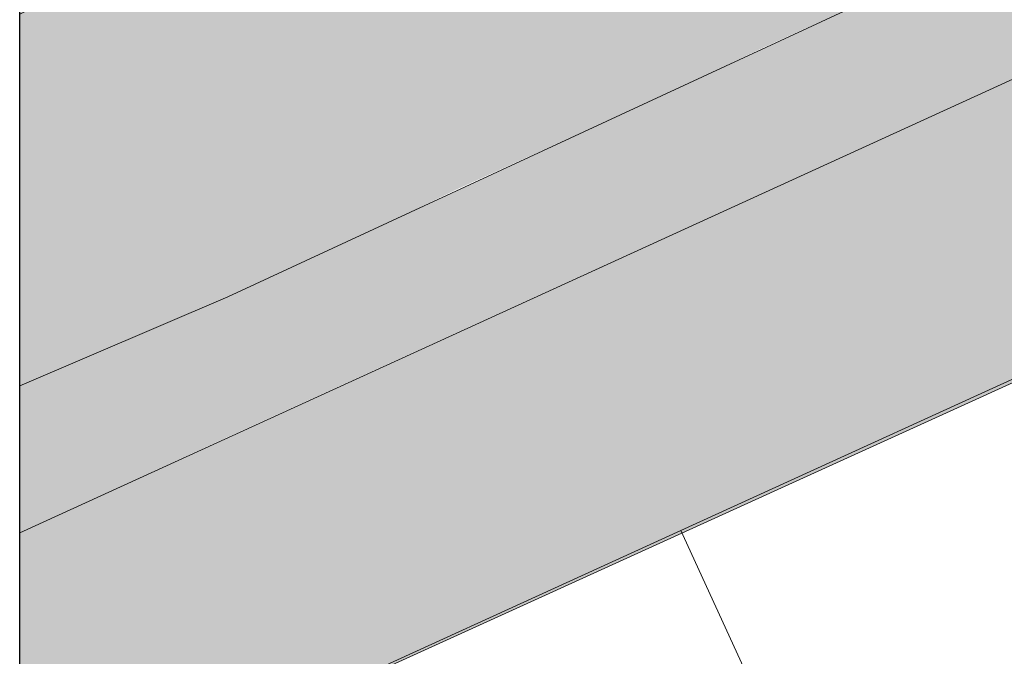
# Model space of a CAD drawing. Header units: metres. Extents: x 195696 to 514079, y 327475 to 328989.
# Tile 248 of 256: x 196034 to 196052, y 328749 to 328760. Entities that reach past the tile are written whole.
import ezdxf

# ---------------------------------------------------------------- set-up
doc = ezdxf.new("R2010")
doc.units = ezdxf.units.M
doc.linetypes.add('CENTER2', pattern=[1.125, 0.75, -0.125, 0.125, -0.125])
doc.layers.add('N-WE-KG-WERKGRENS-200-G', color=14, linetype='CENTER2', lineweight=35)
doc.layers.add('PDF2_Geometry', color=7, linetype='Continuous')
doc.layers.add('PDF2_Solid Fills', color=7, linetype='Continuous', true_color=0xd6ffc8)

# ---------------------------------------------------------------- blocks, each defined once
blk = doc.blocks.new('BUS melding Bodemplein e.o. Brunssum_230475.bkk')
at = {"layer": 'PDF2_Solid Fills', "transparency": 33554559}
for points in [[(9.47211, 0.41331), (9.57211, 0.41331), (9.08046, 1.4916), (8.9938, 1.67993), (8.94714, 1.78159), (8.93547, 1.80826), (8.93047, 1.81659), (8.9188, 1.84159), (8.9038, 1.87659), (8.8888, 1.90826), (8.8888, 1.90992), (8.88547, 1.91826), (8.87714, 1.93492), (8.87381, 1.94492), (8.87214, 1.94492), (8.86714, 1.95325), (8.86214, 1.96325), (8.85881, 1.96825), (8.85547, 1.97159), (8.84214, 1.98825), (8.83381, 1.99492), (8.82714, 2.00325), (8.81881, 2.00992), (8.80881, 2.01658), (8.80048, 2.02158), (8.79048, 2.02658), (8.78214, 2.03158), (8.77214, 2.03658), (8.76548, 2.03825), (8.76214, 2.03992), (8.75548, 2.04158), (8.75048, 2.04325), (8.74381, 2.04492), (8.74048, 2.04492), (8.73381, 2.04658), (8.73048, 2.04658), (8.72381, 2.04825), (8.71881, 2.04825), (8.71215, 2.04992), (8.68715, 2.04992), (8.68215, 2.04825), (8.67715, 2.04825), (8.67048, 2.04658), (8.66548, 2.04658), (8.66048, 2.04492), (8.65548, 2.04492), (8.64881, 2.04325), (8.64548, 2.04158), (8.63882, 2.03992), (8.63548, 2.03825), (8.62882, 2.03658), (8.60882, 2.02658), (8.59548, 2.02158), (8.58382, 2.01658), (8.55382, 2.00325), (8.53715, 1.99492), (8.52049, 1.98825), (8.48382, 1.97159), (8.47549, 1.96825), (8.48049, 1.95325), (8.46382, 1.94492), (8.46882, 1.93492), (8.47216, 1.92492), (8.47549, 1.91826), (8.48049, 1.90992), (8.48049, 1.90826), (8.49549, 1.87659), (8.51049, 1.84159), (8.52215, 1.81659), (8.52715, 1.80826), (8.53882, 1.78159), (8.58548, 1.67993), (8.59048, 1.78159), (8.59882, 1.80826), (8.60382, 1.81659), (8.62048, 1.84159), (8.63715, 1.87659), (8.67381, 1.90826), (8.67548, 1.90992), (8.71881, 1.91826), (8.75881, 1.90826), (8.78381, 1.87659), (8.81381, 1.84159), (8.83381, 1.81659), (8.83881, 1.80826), (8.85047, 1.78159), (8.89214, 1.67993), (8.97213, 1.4916)], [(9.57211, 0.41331), (9.60711, 0.26498), (9.53545, 0.26498), (9.47211, 0.41331)]]:
    blk.add_hatch(color=256, dxfattribs=at).paths.add_polyline_path(points)
at = {"layer": 'PDF2_Solid Fills', "true_color": 0xefbca6, "transparency": 33554559}
blk.add_hatch(color=31, dxfattribs=at).paths.add_polyline_path([(9.10046, 1.92492), (9.71877, 0.26498), (9.64044, 0.26498), (8.88214, 1.92492)])
h = blk.add_hatch(color=31, dxfattribs=at)
h.paths.add_polyline_path([(9.10046, 1.92492), (9.71877, 0.26498), (9.85543, 0.26498)])
h.paths.add_polyline_path([(9.16213, 0.28998), (9.15379, 0.26498), (9.17713, 0.26498)])
h.paths.add_polyline_path([(9.25879, 0.28831), (9.24046, 0.26498), (9.27046, 0.26498)])
at = {"layer": 'PDF2_Solid Fills', "true_color": 0xb0e4f1, "transparency": 33554559}
for points in [[(9.25879, 0.28831), (9.52545, 0.28831), (9.49545, 0.35998), (9.47211, 0.41331), (9.46378, 0.43331), (9.43045, 0.50497), (9.39545, 0.57664), (9.32879, 0.7233), (9.29379, 0.79663), (9.26046, 0.86996), (9.22546, 0.94495), (9.14379, 1.12328), (8.97213, 1.4916), (8.89214, 1.67993), (8.85047, 1.78159), (8.83881, 1.80826), (8.83381, 1.81659), (8.81381, 1.84159), (8.78381, 1.87659), (8.75881, 1.90826), (8.71881, 1.91826), (8.67548, 1.90992), (8.67381, 1.90826), (8.63715, 1.87659), (8.62048, 1.84159), (8.60382, 1.81659), (8.59882, 1.80826), (8.59048, 1.78159), (8.58548, 1.67993), (8.67215, 1.4916), (8.84214, 1.12328), (8.92547, 0.94495), (8.96047, 0.86996), (8.99547, 0.79663), (9.10546, 0.57664), (9.14213, 0.50497), (9.18046, 0.43331), (9.19046, 0.41331), (9.21879, 0.35998)], [(9.52545, 0.28831), (9.45045, 0.26498), (9.27046, 0.26498), (9.25879, 0.28831)]]:
    blk.add_hatch(color=254, dxfattribs=at).paths.add_polyline_path(points)
at = {"layer": 'PDF2_Geometry', "color": 150, "lineweight": 18, "true_color": 0x3379ff}
blk.add_lwpolyline([(10.94205, 2.56823), (11.12371, 2.21324), (11.12371, 2.21158), (11.30371, 1.86159), (11.43037, 1.61159), (11.30371, 1.86159), (10.01709, 1.27994), (9.69211, 1.12995), (9.49878, 1.04328), (9.63877, 0.73663), (9.8021, 0.81163), (10.15709, 0.97329), (11.43037, 1.5566), (10.15709, 0.97329), (9.8021, 0.81163), (9.63877, 0.73663), (9.7771, 0.43331), (9.85377, 0.26498), (9.7771, 0.43331), (9.63877, 0.73663), (9.49878, 1.04328), (9.33879, 1.39494), (9.17879, 1.74826), (8.89714, 2.3649)], dxfattribs=at)
at = {"layer": 'PDF2_Geometry', "lineweight": 25}
blk.add_lwpolyline([(0.26416, 0.26498), (0.26416, 16.27599), (11.43037, 16.27599), (11.43037, 0.26498), (0.26416, 0.26498), (0.26416, 16.27599), (9.14879, 16.27599), (9.14879, 12.39281), (6.78556, 12.38448), (6.78556, 9.81458), (11.43037, 9.82125), (11.43037, 0.26498)], close=True, dxfattribs=at)
at = {"layer": 'PDF2_Geometry', "lineweight": 18}
blk.add_lwpolyline([(9.10213, 2.40324), (8.93047, 2.32324), (8.9188, 2.31657), (8.9238, 2.30824), (9.0188, 2.10491), (9.85543, 0.26498)], dxfattribs=at)
at = {"layer": 'PDF2_Geometry', "color": 250, "lineweight": 18, "true_color": 0x3b3b3b}
for points in [[(9.85543, 0.26498), (9.0188, 2.10491)], [(8.88214, 1.92492), (9.64044, 0.26498)]]:
    blk.add_lwpolyline(points, dxfattribs=at)
at = {"layer": 'PDF2_Geometry', "color": 80, "lineweight": 18, "true_color": 0x59ff00}
for points in [[(9.64044, 0.26498), (8.88214, 1.92492)], [(8.83381, 1.81659), (8.97213, 1.4916), (9.47211, 0.41331), (9.53545, 0.26498)]]:
    blk.add_lwpolyline(points, dxfattribs=at)
at = {"layer": 'PDF2_Geometry', "color": 160, "lineweight": 18, "true_color": 0x1c42ff}
blk.add_lwpolyline([(9.53545, 0.26498), (9.47211, 0.41331), (8.97213, 1.4916), (8.83381, 1.81659), (8.75881, 1.90826), (8.71881, 1.91826), (8.67548, 1.90992), (8.63715, 1.87659), (8.62048, 1.84159), (8.59882, 1.80826), (8.59048, 1.78159), (8.58548, 1.67993), (8.84214, 1.12328), (8.92547, 0.94495), (8.96047, 0.86996), (8.99547, 0.79663), (9.03213, 0.7233), (9.0688, 0.64997), (9.10546, 0.57664), (9.14213, 0.50497), (9.18046, 0.43331), (9.21879, 0.35998), (9.25879, 0.28831), (9.27046, 0.26498)], dxfattribs=at)
at = {"layer": 'PDF2_Solid Fills', "lineweight": 13, "transparency": 33554559}
blk.add_solid([(9.60711, 0.26498), (9.57211, 0.41331), (9.64044, 0.26498)], dxfattribs=at)
at = {"layer": 'PDF2_Solid Fills', "color": 254, "lineweight": 13, "true_color": 0xb0e4f1, "transparency": 33554559}
blk.add_solid([(9.45045, 0.26498), (9.52545, 0.28831), (9.53545, 0.26498)], dxfattribs=at)

msp = doc.modelspace()

# ---------------------------------------------------------------- block references
at = {"layer": 'N-WE-KG-WERKGRENS-200-G', "xscale": 25.39903278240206, "yscale": 25.39903278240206, "zscale": 25.39903278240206, "rotation": 269.9955149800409}
msp.add_blockref('BUS melding Bodemplein e.o. Brunssum_230475.bkk', (196027.283, 328995.834), dxfattribs=at)

doc.saveas('drawing.dxf')
